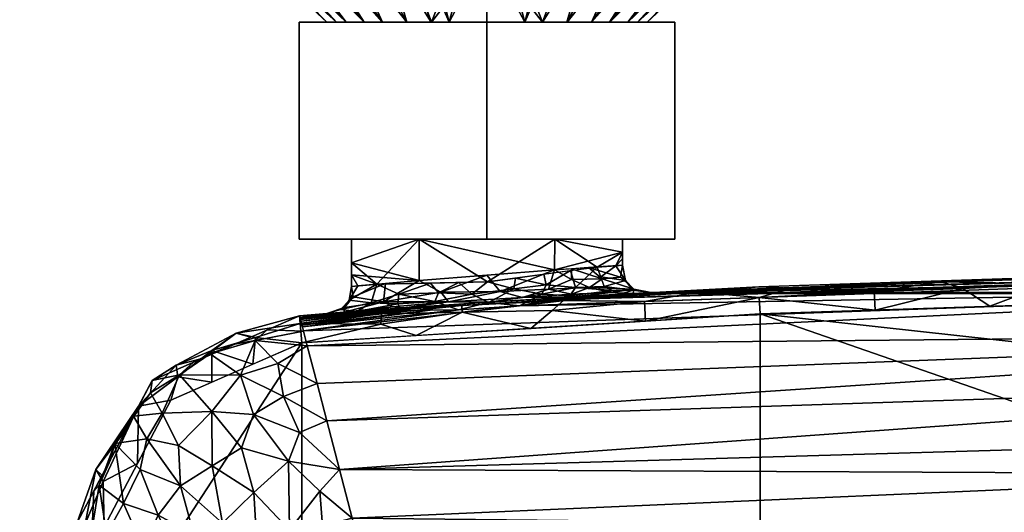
# Model space of a CAD drawing. Header units: millimetres. Extents: x -206 to 110, y -169 to 122.
# Tile 2 of 31: x -109 to -37, y -62 to -26. Entities that reach past the tile are written whole.
import ezdxf

# ---------------------------------------------------------------- set-up
doc = ezdxf.new("R2010")
doc.units = ezdxf.units.MM
doc.layers.add('P-SANR-FIXT', color=6, linetype='Continuous', lineweight=30)

msp = doc.modelspace()

# ---------------------------------------------------------------- meshes
at = {"layer": 'P-SANR-FIXT'}
mesh = msp.add_polyface(dxfattribs=at)
corners = [(-75, -26, 12), (-75, -20.75, 17.75), (-75, -15.5, 23.5), (-75, -10.25, 29.25), (-75, -5, 35), (-86.963, -5, 32.892), (-97.492, -5, 26.816), (-105.308, -5, 17.505), (-109.467, -5, 6.082), (-109.469, -5, -6.074), (-105.312, -5, -17.497), (-97.499, -5, -26.81), (-86.972, -5, -32.889), (-75, -5, -35), (-75, -10.25, -29.25), (-75, -15.5, -23.5), (-75, -20.75, -17.75), (-75, -26, -12), (-79.11, -26, -11.274), (-82.719, -26, -9.188), (-85.397, -26, -5.992), (-86.819, -26, -2.074), (-86.816, -26, 2.094), (-85.387, -26, 6.01), (-82.705, -26, 9.2), (-79.093, -26, 11.28), (-77.788, -26, -11.508), (-83.132, -5, -33.566), (-84.058, -26, -7.59), (-80.915, -26, -10.231), (-86.108, -26, -4.033), (-109.468, -5, 0.004), (-84.046, -26, 7.605), (-86.101, -26, 4.052), (-80.899, -26, 10.24), (-101.406, -5, -22.154), (-92.235, -5, -29.85), (-107.391, -5, -11.786), (-86.818, -26, 0.01), (-101.4, -5, 22.161), (-107.388, -5, 11.794), (-92.228, -5, 29.854)]
mesh.append_faces([[corners[k] for k in face] for face in [(14, 27, 13)]], dxfattribs={"vtx0": -1})
mesh.append_faces([[corners[k] for k in face] for face in [(18, 12, 26), (21, 9, 30), (25, 5, 34), (9, 21, 31), (15, 27, 14), (20, 10, 28), (23, 7, 33), (24, 6, 32), (19, 11, 29)]], dxfattribs={"vtx0": -1, "vtx1": -1})
mesh.append_faces([[corners[k] for k in face] for face in [(27, 15, 26), (5, 25, 2)]], dxfattribs={"vtx0": -1, "vtx1": -1, "vtx2": -1})
mesh.append_faces([[corners[k] for k in face] for face in [(36, 18, 29), (40, 22, 33), (41, 24, 34), (26, 12, 27), (26, 15, 16), (30, 9, 37), (29, 11, 36), (31, 21, 38), (39, 23, 32), (25, 1, 2), (33, 7, 40), (34, 5, 41), (28, 10, 35), (38, 8, 31), (37, 20, 30), (35, 19, 28), (32, 6, 39)]], dxfattribs={"vtx0": -1, "vtx2": -1})
mesh.append_faces([[corners[k] for k in face] for face in [(4, 5, 3)]], dxfattribs={"vtx1": -1})
mesh.append_faces([[corners[k] for k in face] for face in [(35, 11, 19), (36, 12, 18), (37, 10, 20), (38, 22, 8), (39, 7, 23), (40, 8, 22), (41, 6, 24), (2, 3, 5)]], dxfattribs={"vtx1": -1, "vtx2": -1})
mesh.append_faces([[corners[k] for k in face] for face in [(25, 0, 1), (16, 17, 26)]], dxfattribs={"vtx2": -1})
mesh = msp.add_polyface(dxfattribs=at)
corners = [(-75, -5, 35), (-75, -10.25, 29.25), (-75, -15.5, 23.5), (-75, -20.75, 17.75), (-75, -26, 12), (-70.892, -26, 11.275), (-67.282, -26, 9.189), (-64.604, -26, 5.993), (-63.181, -26, 2.075), (-63.184, -26, -2.094), (-64.613, -26, -6.009), (-67.295, -26, -9.2), (-70.907, -26, -11.28), (-75, -26, -12), (-75, -20.75, -17.75), (-75, -15.5, -23.5), (-75, -10.25, -29.25), (-75, -5, -35), (-63.037, -5, -32.892), (-52.508, -5, -26.816), (-44.692, -5, -17.505), (-40.533, -5, -6.082), (-40.531, -5, 6.074), (-44.688, -5, 17.497), (-52.501, -5, 26.81), (-63.028, -5, 32.889), (-72.212, -26, 11.508), (-66.868, -5, 33.566), (-65.943, -26, 7.591), (-69.087, -26, 10.232), (-63.892, -26, 4.034), (-40.532, -5, -0.004), (-65.954, -26, -7.605), (-63.899, -26, -4.052), (-69.101, -26, -10.24), (-48.594, -5, 22.154), (-57.765, -5, 29.85), (-42.609, -5, 11.786), (-63.182, -26, -0.009), (-48.6, -5, -22.161), (-42.612, -5, -11.794), (-57.772, -5, -29.854)]
mesh.append_faces([[corners[k] for k in face] for face in [(1, 27, 0)]], dxfattribs={"vtx0": -1})
mesh.append_faces([[corners[k] for k in face] for face in [(5, 25, 26), (12, 18, 34), (6, 24, 29), (2, 27, 1), (8, 22, 30), (10, 20, 33), (11, 19, 32), (7, 23, 28), (22, 8, 31)]], dxfattribs={"vtx0": -1, "vtx1": -1})
mesh.append_faces([[corners[k] for k in face] for face in [(27, 2, 26), (18, 12, 15)]], dxfattribs={"vtx0": -1, "vtx1": -1, "vtx2": -1})
mesh.append_faces([[corners[k] for k in face] for face in [(36, 5, 29), (40, 9, 33), (41, 11, 34), (26, 25, 27), (26, 2, 3), (30, 22, 37), (28, 23, 35), (29, 24, 36), (31, 8, 38), (37, 7, 30), (39, 10, 32), (12, 14, 15), (33, 20, 40), (34, 18, 41), (38, 21, 31), (35, 6, 28), (32, 19, 39)]], dxfattribs={"vtx0": -1, "vtx2": -1})
mesh.append_faces([[corners[k] for k in face] for face in [(17, 18, 16)]], dxfattribs={"vtx1": -1})
mesh.append_faces([[corners[k] for k in face] for face in [(35, 24, 6), (36, 25, 5), (37, 23, 7), (38, 9, 21), (39, 20, 10), (40, 21, 9), (41, 19, 11), (15, 16, 18)]], dxfattribs={"vtx1": -1, "vtx2": -1})
mesh.append_faces([[corners[k] for k in face] for face in [(3, 4, 26), (12, 13, 14)]], dxfattribs={"vtx2": -1})
mesh = msp.add_polyface(dxfattribs=at)
corners = [(-88.856, -26, -7.442), (-88.856, -26, 8.558), (-75, -26, 16.558), (-61.144, -26, 8.558), (-61.144, -26, -7.442), (-75, -26, -15.442), (-75, -26, -12), (-70.907, -26, -11.28), (-67.295, -26, -9.2), (-64.613, -26, -6.009), (-63.184, -26, -2.094), (-63.181, -26, 2.075), (-64.604, -26, 5.993), (-67.282, -26, 9.189), (-70.892, -26, 11.275), (-75, -26, 12), (-79.093, -26, 11.28), (-82.705, -26, 9.2), (-85.387, -26, 6.01), (-86.816, -26, 2.094), (-86.819, -26, -2.074), (-85.397, -26, -5.992), (-82.719, -26, -9.188), (-79.11, -26, -11.274)]
mesh.append_faces([[corners[k] for k in face] for face in [(22, 0, 21), (10, 4, 9), (13, 3, 12), (7, 5, 6)]], dxfattribs={"vtx0": -1, "vtx1": -1})
mesh.append_faces([[corners[k] for k in face] for face in [(5, 23, 6), (2, 15, 16), (5, 7, 8, 4), (4, 10, 11, 3), (14, 2, 3, 13), (3, 11, 12)]], dxfattribs={"vtx0": -1, "vtx2": -1})
mesh.append_faces([[corners[k] for k in face] for face in [(20, 21, 0), (18, 19, 1), (17, 18, 1), (8, 9, 4), (14, 15, 2)]], dxfattribs={"vtx1": -1, "vtx2": -1})
mesh.append_faces([[corners[k] for k in face] for face in [(19, 20, 0, 1), (22, 23, 5, 0), (16, 17, 1, 2)]], dxfattribs={"vtx1": -1, "vtx3": -1})
mesh = msp.add_polyface(dxfattribs=at)
corners = [(-88.856, -26, 8.558), (-88.856, -42, 8.558), (-75, -42, 16.558), (-75, -26, 16.558)]
mesh.append_faces([[corners[k] for k in face] for face in [(0, 1, 2, 3)]])
mesh = msp.add_polyface(dxfattribs=at)
corners = [(-75, -26, -15.442), (-75, -42, -15.442), (-88.856, -42, -7.442), (-88.856, -26, -7.442)]
mesh.append_faces([[corners[k] for k in face] for face in [(0, 1, 2, 3)]])
mesh = msp.add_polyface(dxfattribs=at)
corners = [(-88.856, -26, -7.442), (-88.856, -42, -7.442), (-88.856, -42, 8.558), (-88.856, -26, 8.558)]
mesh.append_faces([[corners[k] for k in face] for face in [(0, 1, 2, 3)]])
mesh = msp.add_polyface(dxfattribs=at)
corners = [(-75, -26, 16.558), (-75, -42, 16.558), (-61.144, -42, 8.558), (-61.144, -26, 8.558)]
mesh.append_faces([[corners[k] for k in face] for face in [(0, 1, 2, 3)]])
mesh = msp.add_polyface(dxfattribs=at)
corners = [(-61.144, -26, -7.442), (-61.144, -42, -7.442), (-75, -42, -15.442), (-75, -26, -15.442)]
mesh.append_faces([[corners[k] for k in face] for face in [(0, 1, 2, 3)]])
mesh = msp.add_polyface(dxfattribs=at)
corners = [(-61.144, -26, 8.558), (-61.144, -42, 8.558), (-61.144, -42, -7.442), (-61.144, -26, -7.442)]
mesh.append_faces([[corners[k] for k in face] for face in [(0, 1, 2, 3)]])
mesh = msp.add_polyface(dxfattribs=at)
corners = [(-88.856, -42, 8.558), (-88.856, -42, -7.442), (-75, -42, -15.442), (-61.144, -42, -7.442), (-61.144, -42, 8.558), (-75, -42, 16.558)]
mesh.append_faces([[corners[k] for k in face] for face in [(4, 5, 0, 3)]], dxfattribs={"vtx2": -1})
mesh.append_faces([[corners[k] for k in face] for face in [(0, 1, 2, 3)]], dxfattribs={"vtx3": -1})
mesh = msp.add_polyface(dxfattribs=at)
corners = [(-65, -42), (-65, -42.482), (-65, -42.965), (-65, -43.447), (-65, -43.93, 0), (-65.481, -43.962, -3.065), (-66.878, -44.056, -5.833), (-74.965, -45.155, -10), (-83.122, -45.331, -5.833), (-84.519, -45.456, -3.065), (-85, -45.5), (-85, -44.625), (-85, -43.75), (-85, -42.875), (-85, -42), (-80, -42, -8.66), (-70, -42, -8.66)]
mesh.append_faces([[corners[k] for k in face] for face in [(5, 3, 4)]], dxfattribs={"vtx0": -1})
mesh.append_faces([[corners[k] for k in face] for face in [(16, 7, 15)]], dxfattribs={"vtx0": -1, "vtx1": -1})
mesh.append_faces([[corners[k] for k in face] for face in [(12, 15, 8), (16, 2, 6)]], dxfattribs={"vtx0": -1, "vtx1": -1, "vtx2": -1})
mesh.append_faces([[corners[k] for k in face] for face in [(15, 7, 8)]], dxfattribs={"vtx0": -1, "vtx2": -1})
mesh.append_faces([[corners[k] for k in face] for face in [(10, 11, 9)]], dxfattribs={"vtx1": -1})
mesh.append_faces([[corners[k] for k in face] for face in [(8, 9, 11), (11, 12, 8), (6, 7, 16), (5, 6, 2), (2, 3, 5)]], dxfattribs={"vtx1": -1, "vtx2": -1})
mesh.append_faces([[corners[k] for k in face] for face in [(13, 14, 15, 12)]], dxfattribs={"vtx2": -1})
mesh.append_faces([[corners[k] for k in face] for face in [(16, 0, 1, 2)]], dxfattribs={"vtx3": -1})
mesh = msp.add_polyface(dxfattribs=at)
corners = [(-65, -43.93), (-65, -43.447), (-65, -42.965), (-65, -42.482), (-65, -42), (-70, -42, 8.66), (-80, -42, 8.66), (-85, -42), (-85, -42.875), (-85, -43.75), (-85, -44.625), (-85, -45.499, 0), (-79.993, -45.059, 8.664), (-70.008, -44.276, 8.665)]
mesh.append_faces([[corners[k] for k in face] for face in [(13, 2, 5), (12, 6, 9)]], dxfattribs={"vtx0": -1, "vtx1": -1, "vtx2": -1})
mesh.append_faces([[corners[k] for k in face] for face in [(6, 12, 13)]], dxfattribs={"vtx0": -1, "vtx2": -1})
mesh.append_faces([[corners[k] for k in face] for face in [(11, 12, 10)]], dxfattribs={"vtx1": -1})
mesh.append_faces([[corners[k] for k in face] for face in [(5, 6, 13), (9, 10, 12)]], dxfattribs={"vtx1": -1, "vtx2": -1})
mesh.append_faces([[corners[k] for k in face] for face in [(3, 4, 5, 2)]], dxfattribs={"vtx2": -1})
mesh.append_faces([[corners[k] for k in face] for face in [(13, 0, 1, 2), (6, 7, 8, 9)]], dxfattribs={"vtx3": -1})
mesh = msp.add_polyface(dxfattribs=at)
corners = [(-85, -42), (-80, -42, 8.66), (-70, -42, 8.66), (-65, -42), (-70, -42, -8.66), (-80, -42, -8.66)]
mesh.append_faces([[corners[k] for k in face] for face in [(5, 0, 4)]], dxfattribs={"vtx1": -1})
mesh.append_faces([[corners[k] for k in face] for face in [(2, 3, 4)]], dxfattribs={"vtx2": -1})
mesh.append_faces([[corners[k] for k in face] for face in [(0, 1, 2, 4)]], dxfattribs={"vtx2": -1, "vtx3": -1})
mesh = msp.add_polyface(dxfattribs=at)
corners = [(-84.599, -47.326, -7), (-81.296, -47.267, -9.877), (-77.1, -47.223, -11.406), (-72.597, -46.926, -11.398), (-68.43, -46.424, -9.868), (-65.14, -46.053, -7), (0, -44.201, -7), (65.14, -46.053, -7), (74.843, -47.111, -11.596), (84.599, -47.326, -7), (86.711, -47.484, -7), (88.822, -47.646, -7), (88.253, -49.858, -16.921), (86.818, -55.407, -24.343), (84.945, -62.571, -28.629), (82.906, -70.263, -30), (50.523, -68.337, -30), (18.098, -67.347, -30), (10.662, -59.331, -28.593), (0, -56.47, -27.343), (-10.662, -59.331, -28.593), (-18.098, -67.347, -30), (-50.523, -68.337, -30), (-82.906, -70.263, -30), (-84.945, -62.571, -28.629), (-86.818, -55.407, -24.343), (-88.253, -49.858, -16.921), (-88.822, -47.646, -7), (-86.711, -47.484, -7), (88.538, -48.752, -11.96), (-88.538, -48.752, -11.96), (88.68, -48.199, -9.48), (-88.68, -48.199, -9.48), (88.609, -48.475, -10.72), (-88.609, -48.475, -10.72), (-88.645, -48.337, -10.1), (79.721, -47.218, -9.298), (-82.948, -47.296, -8.439), (-79.198, -47.245, -10.642), (77.282, -47.164, -10.447), (-82.122, -47.282, -9.158), (-88.751, -47.922, -8.24), (-88.716, -48.061, -8.86), (88.751, -47.922, -8.24), (-83.773, -47.311, -7.719), (82.16, -47.272, -8.149), (-88.787, -47.784, -7.62), (-83.64, -67.495, -29.506), (-14.38, -63.339, -29.297), (83.64, -67.495, -29.506), (14.38, -63.339, -29.297), (0, -45.648, -15.029), (10.292, -48.912, -20.885), (-5.556, -44.579, -11.079), (-85.881, -58.989, -26.486), (85.881, -58.989, -26.486), (87.535, -52.633, -20.632), (6.373, -52.335, -24.534), (-87.535, -52.633, -20.632)]
mesh.append_faces([[corners[k] for k in face] for face in [(22, 48, 21), (16, 49, 15)]], dxfattribs={"vtx0": -1})
mesh.append_faces([[corners[k] for k in face] for face in [(37, 41, 44), (48, 24, 20), (44, 46, 0), (24, 48, 47), (2, 34, 38), (43, 45, 11), (31, 36, 43), (0, 46, 28), (11, 45, 10), (20, 54, 19), (35, 38, 34), (38, 35, 1), (55, 57, 13), (14, 18, 55), (13, 52, 56)]], dxfattribs={"vtx0": -1, "vtx1": -1})
mesh.append_faces([[corners[k] for k in face] for face in [(53, 4, 6), (22, 47, 48), (51, 52, 26), (16, 50, 49), (51, 30, 3), (8, 12, 51), (3, 53, 51), (51, 12, 52), (57, 55, 19), (57, 25, 52), (57, 52, 13), (51, 53, 8), (57, 19, 54)]], dxfattribs={"vtx0": -1, "vtx1": -1, "vtx2": -1})
mesh.append_faces([[corners[k] for k in face] for face in [(42, 37, 40), (32, 40, 1), (1, 35, 32), (8, 33, 29), (53, 3, 4), (39, 31, 33), (33, 8, 39), (20, 24, 54), (44, 41, 46), (37, 42, 41), (52, 12, 56), (31, 39, 36), (43, 36, 45), (14, 50, 18), (55, 18, 19), (52, 58, 26), (40, 32, 42), (53, 6, 7), (51, 26, 30), (57, 54, 25), (52, 25, 58)]], dxfattribs={"vtx0": -1, "vtx2": -1})
mesh.append_faces([[corners[k] for k in face] for face in [(30, 34, 2), (2, 3, 30), (7, 8, 53), (29, 12, 8), (14, 49, 50)]], dxfattribs={"vtx1": -1, "vtx2": -1})
mesh.append_faces([[corners[k] for k in face] for face in [(16, 17, 50), (22, 23, 47), (4, 5, 6), (45, 9, 10), (46, 27, 28)]], dxfattribs={"vtx2": -1})
mesh = msp.add_polyface(dxfattribs=at)
corners = [(-65.14, -46.053, -7), (-62.924, -45.929, -0.888), (-64.215, -46, 5.485), (-68.633, -46.257, 10.245), (-74.873, -46.648, 11.999), (-81.11, -47.073, 10.243), (-85.524, -47.394, 5.483), (-86.815, -47.492, -0.889), (-84.599, -47.326, -7), (-86.711, -47.484, -7), (-88.822, -47.646, -7), (-88.822, -47.646, 16), (-54.935, -45.518, 16), (-21, -44.394, 16), (-18.633, -44.353, 16.065), (-16.267, -44.317, 16.176), (0, -44.201, 16.676), (16.267, -44.317, 16.176), (18.633, -44.353, 16.065), (21, -44.394, 16), (54.935, -45.518, 16), (88.822, -47.646, 16), (88.822, -47.646, -7), (86.711, -47.484, -7), (84.599, -47.326, -7), (86.815, -47.492, -0.889), (85.524, -47.394, 5.484), (81.11, -47.073, 10.243), (74.873, -46.648, 11.999), (68.632, -46.257, 10.245), (64.216, -46, 5.485), (62.923, -45.929, -0.888), (65.14, -46.053, -7), (0, -44.201, -7)]
mesh.append_faces([[corners[k] for k in face] for face in [(9, 7, 8)]], dxfattribs={"vtx0": -1})
mesh.append_faces([[corners[k] for k in face] for face in [(7, 11, 6), (20, 29, 19), (31, 1, 30), (26, 21, 25), (27, 21, 26)]], dxfattribs={"vtx0": -1, "vtx1": -1})
mesh.append_faces([[corners[k] for k in face] for face in [(18, 2, 14), (33, 1, 31), (30, 2, 18)]], dxfattribs={"vtx0": -1, "vtx1": -1, "vtx2": -1})
mesh.append_faces([[corners[k] for k in face] for face in [(11, 4, 5), (4, 11, 12), (11, 5, 6), (2, 13, 14), (13, 2, 3), (7, 10, 11), (30, 1, 2), (30, 18, 19), (21, 27, 28)]], dxfattribs={"vtx0": -1, "vtx2": -1})
mesh.append_faces([[corners[k] for k in face] for face in [(32, 33, 31), (16, 17, 15)]], dxfattribs={"vtx1": -1})
mesh.append_faces([[corners[k] for k in face] for face in [(3, 4, 12), (12, 13, 3), (9, 10, 7), (20, 21, 28), (28, 29, 20), (29, 30, 19), (22, 23, 25), (21, 22, 25)]], dxfattribs={"vtx1": -1, "vtx2": -1})
mesh.append_faces([[corners[k] for k in face] for face in [(14, 15, 17, 18)]], dxfattribs={"vtx1": -1, "vtx3": -1})
mesh.append_faces([[corners[k] for k in face] for face in [(33, 0, 1), (23, 24, 25)]], dxfattribs={"vtx2": -1})
mesh = msp.add_polyface(dxfattribs=at)
corners = [(-83.122, -45.331, -5.833), (-83.53, -46.701, -6.199), (-84.599, -47.326, -7), (-86.812, -47.491, -0.889), (-85.524, -47.394, 5.482), (-81.11, -47.073, 10.241), (-74.873, -46.648, 11.998), (-68.633, -46.257, 10.244), (-64.216, -46, 5.485), (-62.923, -45.929, -0.888), (-65.14, -46.053, -7), (-66.347, -45.501, -6.155), (-66.878, -44.056, -5.833), (-65.481, -43.962, -3.065), (-65.001, -43.93, 0), (-70.009, -44.276, 8.664), (-79.992, -45.059, 8.663), (-84.996, -45.499, 0), (-84.519, -45.456, -3.065), (-64.787, -45.057, -1.632), (-67.505, -44.103, 4.332), (-67.426, -45.559, 7.424), (-82.625, -46.621, 7.274), (-74.014, -45.861, 10.414), (-85.515, -47.041, 2.22), (-85.159, -46.508, -1.555), (-64.173, -45.695, 2.14), (-64.242, -45.76, -2.901), (-65.146, -44.806, 2.601), (-82.494, -45.279, 4.331), (-84.865, -46.257, 2.422), (-77.836, -46.617, 10.671), (-78.397, -45.908, 9.68), (-75.001, -44.668, 8.663), (-85.779, -47.194, -1.984), (-66.612, -44.779, -5.994), (-68.757, -44.189, 6.498), (-68.774, -44.973, 8.024), (-70.464, -45.688, 9.507), (-72.368, -46.316, 10.903), (-68.754, -46.068, 9.293), (-65.856, -45.933, 6.64), (-66.491, -44.934, 5.642), (-83.317, -47.234, 7.862), (-81.958, -46.987, 8.735), (-65.743, -45.777, -6.578)]
mesh.append_faces([[corners[k] for k in face] for face in [(9, 26, 8), (4, 24, 3), (10, 27, 9), (1, 25, 0), (0, 25, 18), (33, 23, 15), (2, 34, 1)]], dxfattribs={"vtx0": -1, "vtx1": -1})
mesh.append_faces([[corners[k] for k in face] for face in [(26, 9, 27), (21, 40, 41), (36, 37, 42), (38, 21, 37), (28, 42, 26), (39, 31, 6), (22, 24, 4), (24, 30, 25), (32, 22, 31), (23, 33, 32), (30, 17, 25), (38, 23, 39), (13, 19, 35), (27, 11, 19), (26, 27, 19), (30, 22, 29), (25, 34, 24), (28, 19, 14), (24, 34, 3), (41, 26, 21), (26, 19, 28), (22, 30, 24), (32, 31, 23), (25, 1, 34), (22, 32, 16), (21, 42, 37), (23, 38, 15), (37, 15, 38), (23, 31, 39), (40, 21, 38), (40, 39, 7), (39, 40, 38), (7, 41, 40), (26, 41, 8), (26, 42, 21), (20, 42, 28), (44, 31, 22), (31, 44, 5), (4, 44, 22)]], dxfattribs={"vtx0": -1, "vtx1": -1, "vtx2": -1})
mesh.append_faces([[corners[k] for k in face] for face in [(34, 2, 3), (27, 10, 45), (37, 36, 15), (42, 20, 36), (22, 16, 29), (19, 11, 35), (41, 7, 8)]], dxfattribs={"vtx0": -1, "vtx2": -1})
mesh.append_faces([[corners[k] for k in face] for face in [(12, 13, 35)]], dxfattribs={"vtx1": -1})
mesh.append_faces([[corners[k] for k in face] for face in [(5, 6, 31), (13, 14, 19), (14, 20, 28), (43, 5, 44), (17, 18, 25), (29, 17, 30), (4, 43, 44), (33, 16, 32), (6, 7, 39), (45, 11, 27)]], dxfattribs={"vtx1": -1, "vtx2": -1})
mesh = msp.add_polyface(dxfattribs=at)
corners = [(-66.878, -44.056, -5.833), (-66.347, -45.501, -6.155), (-65.14, -46.053, -7), (-68.43, -46.424, -9.868), (-72.597, -46.925, -11.398), (-77.101, -47.222, -11.406), (-81.296, -47.267, -9.877), (-84.599, -47.326, -7), (-83.53, -46.701, -6.199), (-83.122, -45.331, -5.833), (-74.965, -45.155, -10), (-79.163, -45.246, -7.856), (-70.814, -44.591, -7.862), (-78.855, -46.606, -9.753), (-70.954, -46.053, -9.713), (-74.877, -46.679, -10.708), (-76.114, -46.069, -10.123), (-73.025, -45.669, -9.933), (-70.621, -45.359, -9.145), (-68.846, -44.323, -6.847), (-68.467, -45.579, -8.163), (-65.743, -45.777, -6.578), (-68.895, -46.189, -9.203), (-78.583, -45.952, -9.453), (-81.497, -46.055, -7.807), (-77.064, -45.2, -8.928), (-81.58, -46.774, -8.4), (-72.89, -44.873, -8.931)]
mesh.append_faces([[corners[k] for k in face] for face in [(4, 22, 3), (9, 24, 8), (7, 26, 6)]], dxfattribs={"vtx0": -1, "vtx1": -1})
mesh.append_faces([[corners[k] for k in face] for face in [(15, 5, 13), (16, 15, 13), (14, 22, 4), (22, 14, 20), (14, 17, 18), (16, 17, 15), (24, 26, 8), (18, 17, 27), (16, 23, 25), (23, 16, 13), (24, 11, 23), (17, 16, 10), (14, 4, 15), (15, 17, 14), (14, 18, 20), (19, 20, 18), (21, 3, 22), (21, 22, 20), (13, 26, 24), (13, 24, 23), (13, 6, 26)]], dxfattribs={"vtx0": -1, "vtx1": -1, "vtx2": -1})
mesh.append_faces([[corners[k] for k in face] for face in [(20, 0, 1), (13, 5, 6), (26, 7, 8), (18, 12, 19), (20, 1, 21), (23, 11, 25), (17, 10, 27)]], dxfattribs={"vtx0": -1, "vtx2": -1})
mesh.append_faces([[corners[k] for k in face] for face in [(2, 3, 21)]], dxfattribs={"vtx1": -1})
mesh.append_faces([[corners[k] for k in face] for face in [(9, 11, 24), (27, 12, 18), (4, 5, 15), (19, 0, 20), (25, 10, 16)]], dxfattribs={"vtx1": -1, "vtx2": -1})
mesh = msp.add_polyface(dxfattribs=at)
corners = [(-20.963, -46.393, 18), (-20.989, -44.979, 17.414), (-21, -44.394, 16), (-54.935, -45.518, 16), (-88.822, -47.646, 16), (-88.777, -48.23, 17.414), (-88.668, -49.64, 18), (-54.84, -47.515, 18), (-36.991, -44.923, 16), (-37.901, -46.954, 18), (-72.854, -46.643, 16), (-71.754, -48.578, 18), (-80.838, -47.144, 16), (-76.825, -47.376, 17.426), (-63.367, -46.609, 17.48), (-28.959, -46.658, 18), (-33.501, -45.295, 17.432), (-46.435, -45.865, 17.539), (-76.849, -46.898, 16.68), (-63.895, -46.08, 16), (-69.361, -46.533, 16.935), (-88.806, -47.855, 16.506), (-82.785, -47.51, 17.08), (-80.211, -49.109, 18), (-82.82, -48.263, 17.768), (-70.186, -47.252, 17.67), (-59.411, -45.902, 16.786), (-54.93, -46.297, 17.584), (-52.516, -45.61, 16.883), (-45.963, -45.22, 16), (-41.471, -45.153, 16.874), (-39.886, -45.653, 17.567), (-63.297, -48.046, 18), (-27.169, -45.559, 17.752), (-27.301, -44.853, 17.095), (-28.995, -44.658, 16), (-32.782, -44.795, 16.697), (-46.371, -47.235, 18)]
mesh.append_faces([[corners[k] for k in face] for face in [(1, 33, 0), (37, 27, 7), (11, 13, 23), (12, 18, 10), (29, 30, 8), (23, 24, 6), (6, 24, 5), (7, 27, 32), (9, 31, 37), (0, 33, 15)]], dxfattribs={"vtx0": -1, "vtx1": -1})
mesh.append_faces([[corners[k] for k in face] for face in [(31, 16, 30), (35, 36, 34), (5, 24, 22), (20, 25, 14), (34, 16, 33), (10, 18, 20), (22, 13, 18), (28, 3, 26), (33, 16, 15), (30, 28, 17), (26, 27, 28), (21, 22, 12), (13, 25, 20), (13, 20, 18), (20, 14, 26), (22, 18, 12), (24, 13, 22), (23, 13, 24), (13, 11, 25), (20, 26, 19), (26, 14, 27), (27, 14, 32), (27, 17, 28), (31, 30, 17), (30, 29, 28), (30, 16, 36), (31, 17, 37), (9, 16, 31), (25, 32, 14), (34, 33, 1), (34, 36, 16), (30, 36, 8), (27, 37, 17)]], dxfattribs={"vtx0": -1, "vtx1": -1, "vtx2": -1})
mesh.append_faces([[corners[k] for k in face] for face in [(25, 11, 32), (26, 3, 19), (34, 2, 35)]], dxfattribs={"vtx0": -1, "vtx2": -1})
mesh.append_faces([[corners[k] for k in face] for face in [(19, 10, 20), (9, 15, 16), (21, 5, 22), (29, 3, 28), (1, 2, 34), (35, 8, 36)]], dxfattribs={"vtx1": -1, "vtx2": -1})
mesh.append_faces([[corners[k] for k in face] for face in [(12, 4, 21)]], dxfattribs={"vtx2": -1})
mesh = msp.add_polyface(dxfattribs=at)
corners = [(-88.668, -96.763, 18), (-54.84, -98.887, 18), (-20.963, -100.009, 18), (-25.83, -95.7, 18), (-28.417, -89.736, 18), (-30, -73.201, 18), (-28.417, -56.666, 18), (-25.83, -50.702, 18), (-20.963, -46.393, 18), (-54.84, -47.515, 18), (-88.668, -49.64, 18), (-98.325, -53.876, 18), (-103.249, -63.202, 18), (-104, -73.201, 18), (-103.249, -83.201, 18), (-98.325, -92.527, 18)]
mesh.append_faces([[corners[k] for k in face] for face in [(0, 13, 14, 15)]], dxfattribs={"vtx0": -1})
mesh.append_faces([[corners[k] for k in face] for face in [(7, 9, 6), (5, 1, 4)]], dxfattribs={"vtx0": -1, "vtx1": -1})
mesh.append_faces([[corners[k] for k in face] for face in [(10, 13, 0)]], dxfattribs={"vtx0": -1, "vtx1": -1, "vtx2": -1})
mesh.append_faces([[corners[k] for k in face] for face in [(9, 1, 5, 6)]], dxfattribs={"vtx0": -1, "vtx1": -1, "vtx3": -1})
mesh.append_faces([[corners[k] for k in face] for face in [(3, 4, 1)]], dxfattribs={"vtx1": -1, "vtx2": -1})
mesh.append_faces([[corners[k] for k in face] for face in [(9, 10, 0, 1)]], dxfattribs={"vtx1": -1, "vtx3": -1})
mesh.append_faces([[corners[k] for k in face] for face in [(7, 8, 9), (1, 2, 3)]], dxfattribs={"vtx2": -1})
mesh.append_faces([[corners[k] for k in face] for face in [(10, 11, 12, 13)]], dxfattribs={"vtx3": -1})
mesh = msp.add_polyface(dxfattribs=at)
corners = [(-88.668, -49.64, 18), (-88.777, -48.23, 17.414), (-88.822, -47.646, 16), (-99.687, -52.411, 16), (-105.227, -62.903, 16), (-104.647, -62.991, 17.414), (-103.249, -63.202, 18), (-98.325, -53.876, 18), (-101.561, -55.961, 16), (-100.701, -54.318, 17.414), (-92.262, -51.216, 18), (-96.012, -50.799, 16), (-97.926, -51.304, 17.004), (-93.493, -48.929, 17), (-97.799, -52.162, 17.75), (-100.787, -58.539, 18), (-92.079, -49.251, 17.738), (-95.307, -50.205, 17.531), (-95.294, -52.546, 18), (-103.314, -59.877, 17.795), (-103.394, -59.432, 16), (-103.844, -58.978, 17.057), (-92.417, -49.222, 16)]
mesh.append_faces([[corners[k] for k in face] for face in [(6, 19, 5), (1, 16, 0), (5, 21, 4), (3, 12, 11), (2, 13, 1), (0, 16, 10)]], dxfattribs={"vtx0": -1, "vtx1": -1})
mesh.append_faces([[corners[k] for k in face] for face in [(13, 16, 1), (12, 14, 17), (11, 12, 13), (14, 9, 7), (9, 12, 3), (12, 9, 14), (15, 9, 19), (17, 16, 13), (12, 17, 13), (14, 18, 17), (10, 16, 17), (21, 5, 19), (19, 9, 21), (8, 21, 9)]], dxfattribs={"vtx0": -1, "vtx1": -1, "vtx2": -1})
mesh.append_faces([[corners[k] for k in face] for face in [(9, 3, 8), (13, 2, 22), (17, 18, 10), (9, 15, 7), (14, 7, 18), (21, 8, 20)]], dxfattribs={"vtx0": -1, "vtx2": -1})
mesh.append_faces([[corners[k] for k in face] for face in [(20, 4, 21), (6, 15, 19), (22, 11, 13)]], dxfattribs={"vtx1": -1, "vtx2": -1})
mesh = msp.add_polyface(dxfattribs=at)
corners = [(-105.227, -62.903, 16), (-99.687, -52.411, 16), (-88.822, -47.646, 16), (-88.822, -47.646, -7), (-99.687, -52.411, -7), (-105.227, -62.903, -7), (-102.909, -58.513, 16), (-102.457, -57.657, -7), (-93.368, -49.64, 16), (-94.255, -50.029, -7), (-101.298, -55.462, 16), (-96.528, -51.026, 16)]
mesh.append_faces([[corners[k] for k in face] for face in [(11, 4, 1), (4, 11, 9)]], dxfattribs={"vtx0": -1, "vtx1": -1})
mesh.append_faces([[corners[k] for k in face] for face in [(10, 4, 7), (7, 6, 10), (8, 3, 9)]], dxfattribs={"vtx0": -1, "vtx2": -1})
mesh.append_faces([[corners[k] for k in face] for face in [(2, 3, 8)]], dxfattribs={"vtx1": -1})
mesh.append_faces([[corners[k] for k in face] for face in [(10, 1, 4), (7, 5, 6), (11, 8, 9)]], dxfattribs={"vtx1": -1, "vtx2": -1})
mesh.append_faces([[corners[k] for k in face] for face in [(5, 0, 6)]], dxfattribs={"vtx2": -1})
mesh = msp.add_polyface(dxfattribs=at)
corners = [(-88.822, -47.646, -7), (-88.253, -49.859, -16.922), (-86.818, -55.407, -24.342), (-84.945, -62.569, -28.628), (-82.906, -70.263, -30), (-82.906, -70.263, -30), (-82.906, -70.263, -30), (-90.582, -68.094, -28.628), (-97.652, -65.754, -24.342), (-103.076, -63.747, -16.922), (-105.227, -62.903, -7), (-99.687, -52.411, -7), (-83.761, -67.036, -29.425), (-86.744, -69.178, -29.314), (-89.557, -63.455, -28.226), (-93.619, -49.75, -7), (-102.781, -58.271, -7), (-93.172, -52.035, -18.62), (-100.59, -58.99, -18.62), (-89.645, -58.376, -26.023), (-95.262, -58.702, -23.698), (-98.96, -54.842, -16.66), (-101.234, -55.341, -7), (-96.653, -51.081, -7), (-97.688, -52.011, -13.486), (-95.297, -54.7, -20.45), (-95.423, -50.456, -13.181), (-92.098, -49.476, -14.295), (-87.536, -52.633, -20.632), (-90.001, -53.599, -22.044), (-92.215, -54.942, -22.563), (-93.105, -57.395, -24.108), (-92.187, -60.67, -26.342), (-94.117, -66.924, -26.485), (-94.505, -62.939, -26.015), (-91.221, -48.698, -7), (-88.527, -48.793, -12.142), (-90.427, -51.182, -18.727), (-102.457, -57.066, -12.603), (-103.606, -60.141, -13.391), (-100.364, -64.751, -20.632), (-99.266, -62.357, -22.044), (-97.601, -60.194, -22.727), (-101.808, -61.483, -18.325), (-104.004, -60.587, -7), (-104.112, -63.341, -12.142), (-96.632, -63.765, -24.821), (-101.067, -55.062, -12.766), (-100.079, -56.716, -17.293), (-97.764, -57.203, -20.615), (-99.83, -53.34, -11.954), (-85.882, -58.988, -26.485), (-88.825, -56.253, -24.764), (-84.825, -69.721, -29.657), (-86.288, -66.943, -29.576), (-89.073, -66.519, -28.973), (-84.353, -64.802, -29.026), (-87.132, -63.139, -28.634), (-91.937, -65.264, -27.817), (-87.325, -60.586, -27.63)]
mesh.append_faces([[corners[k] for k in face] for face in [(53, 12, 4)]], dxfattribs={"vtx0": -1})
mesh.append_faces([[corners[k] for k in face] for face in [(1, 27, 36), (51, 52, 2), (28, 37, 1), (45, 39, 9), (8, 46, 33), (11, 50, 22), (13, 54, 53), (7, 55, 13), (3, 59, 51)]], dxfattribs={"vtx0": -1, "vtx1": -1})
mesh.append_faces([[corners[k] for k in face] for face in [(27, 26, 15), (54, 13, 55), (3, 57, 59), (32, 31, 19), (37, 29, 17), (29, 2, 52), (47, 38, 22), (24, 50, 11), (12, 53, 54), (20, 42, 49), (44, 39, 45), (33, 46, 34), (32, 58, 34), (38, 43, 39), (30, 17, 29), (58, 55, 7), (24, 23, 26), (50, 47, 22), (24, 25, 21), (25, 49, 21), (17, 24, 26), (30, 31, 25), (25, 24, 17), (17, 26, 27), (35, 36, 27), (28, 29, 37), (1, 37, 27), (30, 25, 17), (20, 25, 31), (19, 51, 59), (20, 31, 32), (31, 30, 19), (43, 38, 18), (14, 32, 19), (32, 34, 20), (41, 18, 42), (27, 37, 17), (16, 38, 39), (21, 48, 47), (43, 41, 40), (41, 46, 8), (20, 34, 42), (46, 41, 42), (21, 49, 48), (41, 43, 18), (39, 43, 9), (34, 46, 42), (18, 38, 48), (21, 47, 50), (47, 48, 38), (18, 48, 42), (48, 49, 42), (20, 49, 25), (21, 50, 24), (19, 30, 52), (29, 52, 30), (19, 52, 51), (55, 14, 54), (58, 32, 14), (57, 14, 59), (54, 57, 56), (14, 57, 54), (55, 58, 14), (34, 58, 33), (19, 59, 14)]], dxfattribs={"vtx0": -1, "vtx1": -1, "vtx2": -1})
mesh.append_faces([[corners[k] for k in face] for face in [(24, 11, 23), (38, 16, 22), (26, 23, 15), (58, 7, 33), (27, 15, 35)]], dxfattribs={"vtx0": -1, "vtx2": -1})
mesh.append_faces([[corners[k] for k in face] for face in [(0, 36, 35)]], dxfattribs={"vtx1": -1})
mesh.append_faces([[corners[k] for k in face] for face in [(3, 56, 57), (56, 12, 54), (40, 9, 43), (28, 2, 29), (8, 40, 41), (44, 16, 39)]], dxfattribs={"vtx1": -1, "vtx2": -1})
mesh.append_faces([[corners[k] for k in face] for face in [(45, 10, 44)]], dxfattribs={"vtx2": -1})

doc.saveas('drawing.dxf')
